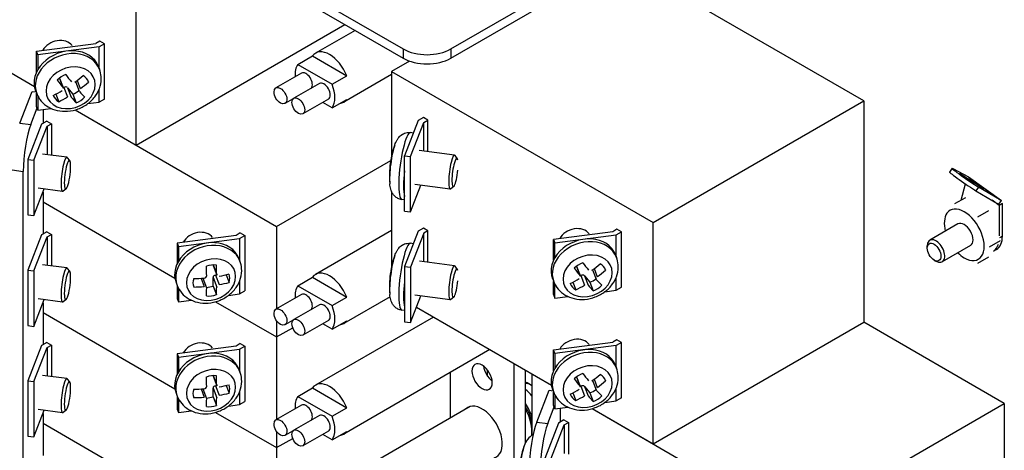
# Model space of a CAD drawing. Header units: inches. Extents: x 0 to 40.7, y 0 to 26.
# Tile 27 of 39: x 36.7 to 39.1, y 8.1 to 9.1. Entities that reach past the tile are written whole.
import ezdxf

# ---------------------------------------------------------------- set-up
doc = ezdxf.new("R2010")
doc.units = ezdxf.units.IN
doc.header["$LTSCALE"] = 0.5
doc.header["$MEASUREMENT"] = 0
doc.layers.add('AM_VIS', color=7, linetype='Continuous', lineweight=30)

msp = doc.modelspace()

# ---------------------------------------------------------------- linework, layer by layer
at = {"layer": 'AM_VIS', "color": 142}
for p, q in [((32.6449, 11.96), (37.672, 9.0576)), ((32.6449, 11.9377), (37.672, 9.0353)), ((37.788, 9.0576), (38.6194, 9.5377)), ((37.788, 9.0353), (38.6194, 9.5153)), ((37.672, 9.0576), (37.672, 9.0353)), ((37.788, 9.0576), (37.788, 9.0353))]:
    msp.add_line(p, q, dxfattribs=at)
at = {"layer": 'AM_VIS', "color": 231}
for p, q in [((37.0253, 8.8247), (37.0253, 9.3605)), ((38.7887, 8.9318), (38.1987, 9.2724)), ((36.4519, 9.1557), (36.7787, 8.9671)), ((37.0253, 8.8247), (37.5311, 9.1167)), ((36.7839, 9.0523), (36.9274, 9.0709)), ((36.9371, 9.0765), (36.9274, 9.0709)), ((36.948, 9.0703), (36.9351, 9.0628)), ((36.948, 9.0703), (36.9371, 9.0765)), ((36.948, 8.9363), (36.948, 9.0703)), ((36.7872, 9.0437), (36.7839, 9.0523)), ((36.7839, 9.0013), (36.7839, 9.0523)), ((36.9351, 9.0628), (36.7872, 9.0437)), ((36.7872, 9.0437), (36.7872, 9.0078)), ((36.9351, 9.0118), (36.9351, 9.0628)), ((37.6874, 9.0283), (37.644, 9.0033)), ((37.644, 9.0033), (37.644, 8.7981)), ((37.644, 9.0033), (38.2782, 8.6371)), ((36.7839, 8.9184), (36.7839, 8.9504)), ((36.9351, 8.9289), (36.9351, 8.959)), ((36.7872, 8.943), (36.7872, 8.9097)), ((36.9083, 8.9254), (36.9351, 8.9289)), ((36.948, 8.9363), (36.9351, 8.9289)), ((38.2782, 8.6371), (38.7887, 8.9318)), ((38.7887, 8.9318), (38.7887, 8.396)), ((36.7872, 8.9097), (36.7839, 8.9184)), ((36.7872, 8.9097), (36.8186, 8.9138)), ((36.8773, 8.9101), (37.0253, 8.8247)), ((37.7085, 8.8842), (37.6754, 8.7988)), ((37.69, 8.7969), (37.7221, 8.8796)), ((37.7214, 8.8917), (37.7085, 8.8842)), ((37.7322, 8.8854), (37.7214, 8.8917)), ((37.7221, 8.8796), (37.7322, 8.8854)), ((37.7221, 8.8104), (37.7221, 8.8796)), ((37.7322, 8.8091), (37.7322, 8.8854)), ((37.6754, 8.7988), (37.69, 8.7969)), ((37.6754, 8.6649), (37.6754, 8.7988)), ((37.69, 8.663), (37.69, 8.7969)), ((37.644, 8.7125), (37.644, 8.5302)), ((37.69, 8.663), (37.7151, 8.7275)), ((37.6754, 8.6649), (37.69, 8.663)), ((37.7085, 8.6163), (37.6754, 8.5309)), ((37.7214, 8.6237), (37.7085, 8.6163)), ((37.7322, 8.6175), (37.7214, 8.6237)), ((37.7322, 8.6175), (37.7224, 8.6119)), ((37.7322, 8.5412), (37.7322, 8.6175)), ((38.1799, 8.6152), (38.0368, 8.5967)), ((38.19, 8.6211), (38.1799, 8.6152)), ((38.188, 8.6074), (38.2009, 8.6148)), ((38.2009, 8.6148), (38.19, 8.6211)), ((38.2009, 8.4809), (38.2009, 8.6148)), ((38.2782, 8.1013), (38.2782, 8.6371)), ((37.7224, 8.6119), (37.6903, 8.529)), ((37.7224, 8.5425), (37.7224, 8.6119)), ((38.0368, 8.5967), (38.0401, 8.5883)), ((38.0368, 8.546), (38.0368, 8.5967)), ((38.0401, 8.5883), (38.188, 8.6074)), ((38.188, 8.5564), (38.188, 8.6074)), ((38.0401, 8.5523), (38.0401, 8.5883)), ((37.6754, 8.5309), (37.6754, 8.397)), ((37.6754, 8.5309), (37.6903, 8.529)), ((37.6903, 8.529), (37.6903, 8.395)), ((38.0368, 8.4628), (38.0368, 8.4948)), ((38.188, 8.4734), (38.188, 8.5036)), ((38.0401, 8.4543), (38.0401, 8.4875)), ((38.1612, 8.4699), (38.188, 8.4734)), ((38.188, 8.4734), (38.2009, 8.4809)), ((37.6903, 8.395), (37.7153, 8.4596)), ((38.0368, 8.4628), (38.0401, 8.4543)), ((38.0401, 8.4543), (38.0715, 8.4584)), ((37.7048, 8.4324), (38.0316, 8.2437)), ((37.6754, 8.397), (37.6903, 8.395)), ((38.2782, 8.1013), (38.7887, 8.396)), ((38.19, 8.3532), (38.1803, 8.3475)), ((38.2009, 8.3469), (38.19, 8.3532)), ((38.0368, 8.329), (38.1803, 8.3475)), ((38.0401, 8.3203), (38.0368, 8.329)), ((38.0368, 8.278), (38.0368, 8.329)), ((38.188, 8.3395), (38.0401, 8.3203)), ((38.2009, 8.3469), (38.188, 8.3395)), ((38.188, 8.2885), (38.188, 8.3395)), ((38.2009, 8.2129), (38.2009, 8.3469)), ((38.0401, 8.3203), (38.0401, 8.2844)), ((38.188, 8.2055), (38.188, 8.2357)), ((38.0368, 8.195), (38.0368, 8.2271)), ((38.0401, 8.2196), (38.0401, 8.1864)), ((38.2009, 8.2129), (38.188, 8.2055)), ((38.0401, 8.1864), (38.0368, 8.195)), ((38.0401, 8.1864), (38.0715, 8.1904)), ((38.1302, 8.1868), (38.2782, 8.1013)), ((38.1612, 8.202), (38.188, 8.2055))]:
    msp.add_line(p, q, dxfattribs=at)
at = {"layer": 'AM_VIS', "color": 30}
for p, q in [((37.5555, 9.1026), (37.4598, 9.0473)), ((37.4169, 9.0201), (37.4525, 9.0407)), ((37.4169, 9.0201), (37.4999, 8.9722)), ((37.4525, 9.0407), (37.5355, 8.9927)), ((37.4258, 8.999), (37.3639, 8.9633)), ((37.644, 8.9958), (37.5282, 8.9289)), ((37.4691, 8.974), (37.4073, 8.9383)), ((37.4999, 8.9722), (37.5355, 8.9927)), ((37.4053, 8.9366), (37.3858, 8.9254)), ((37.491, 8.9361), (37.4291, 8.9004)), ((37.4999, 8.915), (37.4772, 8.9281)), ((37.4999, 8.915), (37.5355, 8.9356)), ((37.644, 8.6178), (37.4598, 8.5115)), ((37.4169, 8.4843), (37.4525, 8.5048)), ((37.4525, 8.5048), (37.5355, 8.4569)), ((37.4169, 8.4843), (37.4999, 8.4363)), ((37.4258, 8.4632), (37.3639, 8.4275)), ((37.4999, 8.4363), (37.5355, 8.4569)), ((37.6404, 8.4579), (37.5282, 8.3931)), ((37.4691, 8.4382), (37.4073, 8.4025)), ((37.4053, 8.4008), (37.3858, 8.3896)), ((37.491, 8.4003), (37.4291, 8.3646)), ((37.7458, 8.4087), (37.4598, 8.2436)), ((37.4999, 8.3792), (37.5355, 8.3997)), ((37.4999, 8.3792), (37.4772, 8.3923)), ((37.8825, 8.3298), (37.5282, 8.1252)), ((37.4169, 8.2164), (37.4525, 8.2369)), ((37.4525, 8.2369), (37.5355, 8.189)), ((37.4169, 8.2164), (37.4999, 8.1684)), ((37.4258, 8.1953), (37.3639, 8.1596)), ((37.8344, 8.1919), (37.4598, 7.9757)), ((37.4999, 8.1684), (37.5355, 8.189)), ((37.4691, 8.1703), (37.4073, 8.1345)), ((37.4053, 8.1329), (37.3858, 8.1217)), ((37.491, 8.1324), (37.4291, 8.0967)), ((37.4999, 8.1113), (37.4772, 8.1244)), ((37.4999, 8.1113), (37.5355, 8.1318))]:
    msp.add_line(p, q, dxfattribs=at)
at = {"layer": 'AM_VIS', "color": 53}
for p, q in [((36.9337, 9.0153), (36.9364, 9.0085)), ((36.8391, 8.9869), (36.8479, 8.9642)), ((36.8396, 8.9861), (36.8486, 8.963)), ((36.8784, 8.9785), (36.8873, 8.9556)), ((36.8822, 8.9814), (36.8898, 8.9618)), ((36.9096, 8.9783), (36.9099, 8.9776)), ((36.7816, 8.9563), (36.7842, 8.9495)), ((36.8302, 8.9482), (36.8374, 8.9298)), ((36.8484, 8.9633), (36.8501, 8.9644)), ((36.8501, 8.9644), (36.859, 8.9414)), ((36.8585, 8.9639), (36.8674, 8.941)), ((36.8585, 8.9639), (36.8717, 8.9482)), ((36.8717, 8.9482), (36.8798, 8.9273)), ((37.6968, 8.8541), (37.6898, 8.855)), ((37.7968, 8.8008), (37.7111, 8.8119)), ((36.8575, 8.7953), (36.7985, 8.8029)), ((36.8641, 8.7872), (36.8587, 8.7944)), ((37.8034, 8.7927), (37.798, 8.7999)), ((36.8468, 8.7129), (36.7879, 8.7205)), ((36.8553, 8.719), (36.8483, 8.7134)), ((37.7861, 8.7183), (37.7005, 8.7294)), ((37.7946, 8.7244), (37.7876, 8.7188)), ((37.6754, 8.6923), (37.6689, 8.6931)), ((37.6968, 8.5862), (37.6898, 8.5871)), ((37.274, 8.551), (37.2767, 8.5441)), ((37.7968, 8.5329), (37.7114, 8.5439)), ((38.1866, 8.5599), (38.1893, 8.5531)), ((36.8575, 8.5274), (36.7985, 8.535)), ((36.8641, 8.5193), (36.8587, 8.5265)), ((37.2115, 8.5348), (37.2204, 8.5118)), ((37.2117, 8.5334), (37.2207, 8.5103)), ((37.8034, 8.5248), (37.798, 8.532)), ((38.092, 8.5314), (38.1008, 8.5088)), ((38.0925, 8.5306), (38.1015, 8.5076)), ((38.1313, 8.523), (38.1402, 8.5001)), ((38.1351, 8.5259), (38.1427, 8.5063)), ((38.1625, 8.5229), (38.1628, 8.5222)), ((37.1823, 8.5023), (37.19, 8.4824)), ((37.1869, 8.5026), (37.1958, 8.4795)), ((37.2115, 8.4836), (37.2115, 8.5043)), ((37.2115, 8.5043), (37.2204, 8.4813)), ((37.2175, 8.5102), (37.2206, 8.5105)), ((37.2175, 8.5102), (37.2265, 8.4872)), ((37.2431, 8.511), (37.2503, 8.4924)), ((38.0345, 8.5009), (38.0371, 8.4941)), ((38.1013, 8.5079), (38.103, 8.509)), ((38.103, 8.509), (38.1119, 8.486)), ((38.1114, 8.5085), (38.1203, 8.4855)), ((38.1114, 8.5085), (38.1246, 8.4928)), ((37.1219, 8.4919), (37.1245, 8.4851)), ((37.2115, 8.4836), (37.2196, 8.4627)), ((38.0831, 8.4928), (38.0903, 8.4743)), ((38.1246, 8.4928), (38.1327, 8.4718)), ((36.8468, 8.4449), (36.7879, 8.4526)), ((36.8553, 8.4511), (36.8483, 8.4455)), ((37.7861, 8.4504), (37.7007, 8.4615)), ((37.7946, 8.4565), (37.7876, 8.4509)), ((37.6754, 8.4244), (37.6689, 8.4252)), ((37.274, 8.283), (37.2767, 8.2762)), ((38.1866, 8.292), (38.1893, 8.2851)), ((36.8575, 8.2595), (36.7985, 8.2671)), ((36.8641, 8.2514), (36.8587, 8.2586)), ((37.2115, 8.2668), (37.2204, 8.2439)), ((37.2117, 8.2654), (37.2207, 8.2424)), ((38.092, 8.2635), (38.1008, 8.2409)), ((38.0925, 8.2627), (38.1015, 8.2397)), ((38.1351, 8.258), (38.1427, 8.2384)), ((37.1823, 8.2344), (37.19, 8.2145)), ((37.1869, 8.2347), (37.1958, 8.2116)), ((37.2115, 8.2157), (37.2115, 8.2364)), ((37.2115, 8.2364), (37.2204, 8.2134)), ((37.2175, 8.2422), (37.2206, 8.2426)), ((37.2175, 8.2422), (37.2265, 8.2193)), ((37.2431, 8.2431), (37.2503, 8.2245)), ((38.0345, 8.233), (38.0371, 8.2261)), ((38.1013, 8.24), (38.103, 8.2411)), ((38.103, 8.2411), (38.1119, 8.2181)), ((38.1114, 8.2406), (38.1203, 8.2176)), ((38.1114, 8.2406), (38.1246, 8.2249)), ((38.1313, 8.2551), (38.1402, 8.2322)), ((38.1625, 8.255), (38.1628, 8.2542)), ((37.1219, 8.224), (37.1245, 8.2172)), ((37.2115, 8.2157), (37.2196, 8.1948)), ((38.0831, 8.2249), (38.0903, 8.2064)), ((38.1246, 8.2249), (38.1327, 8.2039)), ((36.8468, 8.177), (36.7879, 8.1847)), ((36.8553, 8.1831), (36.8483, 8.1775))]:
    msp.add_line(p, q, dxfattribs=at)
at = {"layer": 'AM_VIS', "color": 171}
for p, q in [((36.7314, 8.9944), (36.7787, 8.9671)), ((36.8773, 8.9101), (37.3656, 8.6282)), ((36.8088, 8.8827), (36.7959, 8.8753)), ((36.8088, 8.8827), (36.8196, 8.8765)), ((36.8095, 8.8706), (36.8196, 8.8765)), ((36.8196, 8.8765), (36.8196, 8.8002)), ((36.7959, 8.8753), (36.7628, 8.7899)), ((36.7774, 8.788), (36.8095, 8.8706)), ((36.8095, 8.8706), (36.8095, 8.8015)), ((36.7628, 8.7899), (36.7774, 8.788)), ((36.7628, 8.7899), (36.7628, 8.6559)), ((36.7774, 8.788), (36.7774, 8.6541)), ((37.3656, 8.6282), (37.6421, 8.7878)), ((36.7774, 8.6541), (36.8025, 8.7186)), ((36.7994, 8.6872), (37.119, 8.5027)), ((36.7994, 8.6872), (37.119, 8.5027)), ((36.7628, 8.6559), (36.7774, 8.6541)), ((36.8088, 8.6148), (36.7959, 8.6074)), ((36.8088, 8.6148), (36.8196, 8.6086)), ((37.3656, 8.6282), (37.3656, 8.4284)), ((36.7959, 8.6074), (36.7628, 8.522)), ((36.7774, 8.5201), (36.8095, 8.6027)), ((36.8095, 8.6027), (36.8196, 8.6086)), ((36.8095, 8.6027), (36.8095, 8.5336)), ((36.8196, 8.6086), (36.8196, 8.5323)), ((37.2673, 8.6063), (37.1242, 8.5878)), ((37.1275, 8.5793), (37.2754, 8.5984)), ((37.2774, 8.6121), (37.2673, 8.6063)), ((37.2754, 8.5984), (37.2883, 8.6059)), ((37.2754, 8.5984), (37.2754, 8.5474)), ((37.2774, 8.6121), (37.2883, 8.6059)), ((37.2883, 8.6059), (37.2883, 8.4719)), ((37.1242, 8.5878), (37.1275, 8.5793)), ((37.1242, 8.5878), (37.1242, 8.5371)), ((37.1275, 8.5793), (37.1275, 8.5434)), ((36.7628, 8.522), (36.7774, 8.5201)), ((36.7628, 8.522), (36.7628, 8.388)), ((36.7774, 8.5201), (36.7774, 8.3861)), ((37.2754, 8.4946), (37.2754, 8.4645)), ((37.1242, 8.4859), (37.1242, 8.4538)), ((37.1275, 8.4786), (37.1275, 8.4454)), ((37.2754, 8.4645), (37.2883, 8.4719)), ((36.7774, 8.3861), (36.8025, 8.4507)), ((37.1242, 8.4538), (37.1275, 8.4454)), ((37.1275, 8.4454), (37.1589, 8.4494)), ((37.2486, 8.461), (37.2754, 8.4645)), ((37.2176, 8.4458), (37.3656, 8.3603)), ((37.2176, 8.4458), (37.3656, 8.3603)), ((36.7994, 8.4193), (37.119, 8.2348)), ((37.3656, 8.3996), (37.3656, 8.3603)), ((36.7628, 8.388), (36.7774, 8.3861)), ((37.3656, 8.3603), (37.4046, 8.3828)), ((37.3656, 8.3603), (37.4046, 8.3828)), ((39.129, 8.1995), (38.7887, 8.396)), ((37.3656, 8.3603), (37.3656, 8.1605)), ((37.2673, 8.3384), (37.1242, 8.3199)), ((37.1275, 8.3114), (37.2754, 8.3305)), ((37.2774, 8.3442), (37.2673, 8.3384)), ((37.2754, 8.3305), (37.2883, 8.338)), ((37.2754, 8.3305), (37.2754, 8.2795)), ((37.2774, 8.3442), (37.2883, 8.338)), ((37.2883, 8.338), (37.2883, 8.204)), ((37.1242, 8.3199), (37.1275, 8.3114)), ((37.1242, 8.3199), (37.1242, 8.2692)), ((37.1275, 8.3114), (37.1275, 8.2755)), ((37.9843, 8.271), (37.9843, 8.1223)), ((37.9843, 8.271), (38.0316, 8.2437)), ((37.1242, 8.218), (37.1242, 8.1859)), ((37.1275, 8.2107), (37.1275, 8.1775)), ((37.2754, 8.2267), (37.2754, 8.1966)), ((37.1242, 8.1859), (37.1275, 8.1775)), ((37.2486, 8.1931), (37.2754, 8.1966)), ((37.2754, 8.1966), (37.2883, 8.204)), ((38.1302, 8.1868), (38.6185, 7.9048)), ((38.6185, 7.9048), (39.129, 8.1995)), ((39.129, 8.1995), (39.129, 7.9316)), ((37.1275, 8.1775), (37.1589, 8.1815)), ((37.2176, 8.1778), (37.3656, 8.0924)), ((38.0488, 8.1519), (38.0157, 8.0665)), ((38.0303, 8.0646), (38.0624, 8.1473)), ((38.0617, 8.1594), (38.0488, 8.1519)), ((38.0617, 8.1594), (38.0725, 8.1531)), ((38.0624, 8.1473), (38.0725, 8.1531)), ((38.0624, 8.1473), (38.0624, 8.0781)), ((38.0725, 8.1531), (38.0725, 8.0768)), ((37.3656, 8.1317), (37.3656, 8.0924)), ((37.3656, 8.0924), (37.4046, 8.1149))]:
    msp.add_line(p, q, dxfattribs=at)
at = {"layer": 'AM_VIS', "color": 31}
for p, q in [((36.7429, 8.8779), (36.7728, 8.9549)), ((36.7728, 8.9549), (36.7826, 8.9536)), ((36.7696, 8.8744), (36.7852, 8.9148)), ((36.7994, 8.9113), (36.7994, 8.8773)), ((36.7429, 8.8779), (36.7696, 8.8744)), ((36.725, 8.7647), (36.7516, 8.7613)), ((36.7516, 6.2161), (36.7516, 8.7613)), ((36.7994, 8.7108), (36.7994, 8.6094)), ((36.7994, 8.4429), (36.7994, 8.3415)), ((37.9958, 8.1545), (38.0257, 8.2316)), ((38.0257, 8.2316), (38.0355, 8.2303)), ((38.0225, 8.1511), (38.0381, 8.1915)), ((38.0523, 8.188), (38.0523, 8.154)), ((36.7994, 8.175), (36.7994, 8.0736)), ((37.9958, 8.1545), (38.0225, 8.1511))]:
    msp.add_line(p, q, dxfattribs=at)
at = {"layer": 'AM_VIS', "color": 52}
for p, q in [((39.0023, 8.7688), (38.9961, 8.7597)), ((39.0056, 8.7675), (39.0419, 8.7484)), ((39.0419, 8.7484), (39.1213, 8.6909)), ((39.0423, 8.7481), (39.1218, 8.6906)), ((39.0247, 8.6918), (39.0347, 8.7309)), ((39.0665, 8.7234), (39.0603, 8.7144)), ((39.0603, 8.7144), (39.1152, 8.6819)), ((39.1213, 8.6909), (39.0665, 8.7234)), ((39.1166, 8.6788), (39.0994, 8.6912)), ((39.1213, 8.6909), (39.1152, 8.6819)), ((39.1243, 8.6833), (39.1166, 8.6788)), ((39.1166, 8.6788), (39.1166, 8.6052)), ((39.1243, 8.6047), (39.1243, 8.6833)), ((39.1243, 8.6047), (39.1174, 8.6007)), ((39.1098, 8.5721), (39.1028, 8.568))]:
    msp.add_line(p, q, dxfattribs=at)
at = {"layer": 'AM_VIS', "color": 33}
for p, q in [((39.0349, 8.6976), (39.0082, 8.6823)), ((39.0907, 8.6654), (39.064, 8.65)), ((39.1186, 8.5935), (39.0919, 8.5781)), ((39.0907, 8.5538), (39.064, 8.5384))]:
    msp.add_line(p, q, dxfattribs=at)
at = {"layer": 'AM_VIS', "color": 72}
for p, q in [((39.0167, 8.634), (38.9484, 8.5945)), ((38.9421, 8.5753), (38.9421, 8.5807)), ((39.0469, 8.5817), (38.9785, 8.5422)), ((38.9588, 8.5464), (38.9634, 8.5437))]:
    msp.add_line(p, q, dxfattribs=at)
at = {"layer": 'AM_VIS', "color": 181}
for p, q in [((36.7994, 8.4193), (37.119, 8.2348)), ((36.7959, 8.3395), (36.7628, 8.2541)), ((36.7774, 8.2522), (36.8095, 8.3348)), ((36.8088, 8.3469), (36.7959, 8.3395)), ((36.8088, 8.3469), (36.8196, 8.3406)), ((36.8095, 8.3348), (36.8196, 8.3406)), ((36.8095, 8.3348), (36.8095, 8.2657)), ((36.8196, 8.3406), (36.8196, 8.2644)), ((37.876, 8.2809), (37.876, 8.2664)), ((36.7628, 8.2541), (36.7774, 8.2522)), ((36.7628, 8.2541), (36.7628, 8.1201)), ((36.7774, 8.2522), (36.7774, 8.1182)), ((36.7774, 8.1182), (36.8025, 8.1828)), ((37.2176, 8.1778), (37.3656, 8.0924)), ((36.7994, 8.1513), (37.119, 7.9669)), ((36.7994, 8.1513), (37.119, 7.9669)), ((36.7628, 8.1201), (36.7774, 8.1182)), ((37.3656, 8.0924), (37.4046, 8.1149)), ((37.3656, 8.0924), (37.3656, 7.8926))]:
    msp.add_line(p, q, dxfattribs=at)
at = {"layer": 'AM_VIS', "color": 161}
for p, q in [((37.9408, 7.8471), (37.9408, 8.2961)), ((37.9687, 8.1042), (37.9687, 8.28)), ((37.7862, 8.2741), (37.7862, 8.1641))]:
    msp.add_line(p, q, dxfattribs=at)
at = {"layer": 'AM_VIS', "color": 53}
for centre, radius, start, end in [((37.8576, 8.751), 0.2188, 160.0181, 166.2819), ((37.8576, 8.751), 0.2188, 172.0818, 185.2489), ((37.8576, 8.4831), 0.2188, 160.0181, 166.2819), ((37.1898, 8.5091), 0.00626, 271.5145, 356.5039), ((37.8576, 8.4831), 0.2188, 172.0818, 185.2489), ((37.1898, 8.2412), 0.00626, 271.5145, 356.5039), ((38.0089, 8.0844), 0.045, 118.9452, 163.7933), ((38.1712, 8.0222), 0.2188, 160.0181, 175.9969)]:
    msp.add_arc(centre, radius, start, end, dxfattribs=at)
at = {"layer": 'AM_VIS', "color": 30}
for centre, radius, start, end in [((37.9625, 8.187), 0.0615, 75.753, 84.2492), ((37.8541, 8.1243), 0.1369, 17.9419, 33.1717)]:
    msp.add_arc(centre, radius, start, end, dxfattribs=at)
at = {"layer": 'AM_VIS', "color": 53}
for centre, major_axis, ratio, start_param, end_param in [((36.8352, 9.0438), (-0.0388, -0.015), 0.796765, 3.37706, 5.51875), ((36.8576, 8.9858), (0.0761, 0.0295), 0.796765, 0, 3.141593), ((36.8603, 8.979), (0.0761, 0.0295), 0.796765, 0, 3.141593), ((36.8663, 8.9636), (0.057, 0.0221), 0.796765, 5.983471, 12.266656), ((36.8671, 8.9614), (-0.0426, -0.0165), 0.796765, 4.701556, 5.25401), ((36.8306, 9.0887), (-0.1203, 0.1823), 0.158499, 1.999804, 2.116852), ((36.8101, 9.0752), (-0.1203, 0.1823), 0.158499, 1.999804, 2.116852), ((36.8338, 8.9838), (-0.00581, -0.00225), 0.796765, 3.141593, 3.335748), ((36.8138, 9.0897), (0.1672, 0.1405), 0.583132, 4.601769, 4.718816), ((36.8269, 9.0742), (0.1672, 0.1405), 0.583132, 4.601769, 4.718816), ((36.8671, 8.9614), (-0.0426, -0.0165), 0.796765, 3.13076, 3.683213), ((36.8138, 9.0897), (0.1672, 0.1405), 0.583132, 4.313233, 4.43028), ((36.8534, 8.9606), (-0.00581, -0.00225), 0.796765, 3.406987, 4.977783), ((36.859, 8.9824), (0.0426, 0.0165), 0.796765, 4.701556, 5.086779), ((36.8306, 9.0887), (-0.1203, 0.1823), 0.158499, 2.28834, 2.405388), ((36.8671, 8.9614), (-0.0426, -0.0165), 0.796765, 6.272353, 6.824806), ((36.8269, 9.0742), (0.1672, 0.1405), 0.583132, 4.313233, 4.43028), ((36.8101, 9.0752), (-0.1203, 0.1823), 0.158499, 2.28834, 2.405388), ((36.8671, 8.9614), (-0.0426, -0.0165), 0.796765, 1.559964, 2.112417), ((37.6793, 8.7741), (0.0105, 0.0809), 0.178415, 0, 3.141593), ((37.6527, 8.7775), (0.0078, 0.0606), 0.178415, 0.673016, 2.468576), ((36.8522, 8.7541), (0.0053, 0.0412), 0.178415, 6.100853, 9.607111), ((36.8586, 8.7532), (0.0045, 0.0347), 0.178415, 2.197854, 8.481039), ((37.8553, 8.7396), (0.2141, -0.0433), 0.363717, 3.131525, 3.163887), ((37.6489, 8.778), (0.0059, 0.0453), 0.178415, 1.012991, 1.468393), ((37.7915, 8.7596), (0.0053, 0.0412), 0.178415, 6.100853, 9.607111), ((37.7979, 8.7587), (0.0045, 0.0347), 0.178415, 5.784547, 11.177531), ((37.6911, 8.7725), (0.0105, 0.0809), 0.178415, 1.712947, 2.682761), ((37.1755, 8.5794), (-0.0388, -0.015), 0.796765, 3.37706, 5.524076), ((38.0881, 8.5883), (-0.0388, -0.015), 0.796765, 3.37706, 5.524076), ((37.1979, 8.5214), (0.0761, 0.0295), 0.796765, 0, 3.141593), ((37.2006, 8.5146), (0.0761, 0.0295), 0.796765, 0, 3.141593), ((38.1105, 8.5304), (0.0761, 0.0295), 0.796765, 0, 3.141593), ((38.1132, 8.5236), (0.0761, 0.0295), 0.796765, 0, 3.141593), ((37.6793, 8.5061), (0.0105, 0.0809), 0.178415, 0, 3.141593), ((37.2066, 8.4992), (0.057, 0.0221), 0.796765, 5.983471, 12.266656), ((37.6527, 8.5096), (0.0078, 0.0606), 0.178415, 0.673016, 2.468576), ((38.1192, 8.5082), (0.057, 0.0221), 0.796765, 5.983471, 12.266656), ((36.8522, 8.4862), (0.0053, 0.0412), 0.178415, 6.100853, 9.607111), ((36.8586, 8.4853), (0.0045, 0.0347), 0.178415, 2.197854, 8.481039), ((37.2074, 8.4971), (-0.0426, -0.0165), 0.796765, 4.136448, 4.688901), ((37.1485, 8.616), (-0.028, 0.2166), 0.178415, 4.171076, 4.288123), ((37.2175, 8.5356), (-0.00581, -0.00225), 0.796765, 5.996037, 6.283185), ((37.1728, 8.6192), (-0.028, 0.2166), 0.178415, 4.171076, 4.288123), ((37.6489, 8.5101), (0.0059, 0.0453), 0.178415, 1.012991, 1.468393), ((37.7915, 8.4916), (0.0053, 0.0412), 0.178415, 6.100853, 9.607111), ((37.7979, 8.4908), (0.0045, 0.0347), 0.178415, 5.784547, 11.177531), ((38.12, 8.506), (-0.0426, -0.0165), 0.796765, 4.701556, 5.25401), ((38.063, 8.6197), (-0.1203, 0.1823), 0.158499, 1.999804, 2.116852), ((38.0867, 8.5284), (-0.00581, -0.00225), 0.796765, 3.141593, 3.335748), ((38.0835, 8.6333), (-0.1203, 0.1823), 0.158499, 1.999804, 2.116852), ((38.0667, 8.6343), (0.1672, 0.1405), 0.583132, 4.601769, 4.718816), ((38.0798, 8.6188), (0.1672, 0.1405), 0.583132, 4.601769, 4.718816), ((38.12, 8.506), (-0.0426, -0.0165), 0.796765, 3.13076, 3.683213), ((37.2074, 8.4971), (-0.0426, -0.0165), 0.796765, 5.707244, 6.259698), ((37.1607, 8.6278), (-0.2184, 0), 0.57735, 1.588295, 1.705342), ((37.2175, 8.5051), (-0.00581, -0.00225), 0.796765, 4.412675, 5.983471), ((37.1607, 8.6278), (-0.2184, 0), 0.57735, 1.87683, 1.993878), ((37.2074, 8.4971), (-0.0426, -0.0165), 0.796765, 2.565652, 3.118105), ((37.8553, 8.4717), (0.2141, -0.0433), 0.363717, 3.131525, 3.163887), ((37.6911, 8.5046), (0.0105, 0.0809), 0.178415, 1.712947, 2.682761), ((38.0667, 8.6343), (0.1672, 0.1405), 0.583132, 4.313233, 4.43028), ((38.1063, 8.5051), (-0.00581, -0.00225), 0.796765, 3.406987, 4.977783), ((38.1119, 8.5269), (0.0426, 0.0165), 0.796765, 4.701556, 5.086779), ((38.0835, 8.6333), (-0.1203, 0.1823), 0.158499, 2.28834, 2.405388), ((37.1607, 8.6074), (-0.2184, 0), 0.57735, 1.588295, 1.705342), ((37.1485, 8.616), (-0.028, 0.2166), 0.178415, 3.88254, 3.999587), ((37.1993, 8.518), (0.0426, 0.0165), 0.796765, 4.327697, 4.688901), ((37.1728, 8.6192), (-0.028, 0.2166), 0.178415, 3.88254, 3.999587), ((37.1607, 8.6074), (-0.2184, 0), 0.57735, 1.87683, 1.993878), ((38.12, 8.506), (-0.0426, -0.0165), 0.796765, 6.272353, 6.824806), ((38.0798, 8.6188), (0.1672, 0.1405), 0.583132, 4.313233, 4.43028), ((38.063, 8.6197), (-0.1203, 0.1823), 0.158499, 2.28834, 2.405388), ((38.12, 8.506), (-0.0426, -0.0165), 0.796765, 1.559964, 2.112417), ((37.2074, 8.4971), (-0.0426, -0.0165), 0.796765, 0.994855, 1.547309), ((38.0881, 8.3204), (-0.0388, -0.015), 0.796765, 3.37706, 5.51875), ((37.1979, 8.2535), (0.0761, 0.0295), 0.796765, 0, 3.141593), ((37.1755, 8.3115), (-0.0388, -0.015), 0.796765, 3.37706, 5.524076), ((38.1105, 8.2625), (0.0761, 0.0295), 0.796765, 0, 3.141593), ((38.1132, 8.2556), (0.0761, 0.0295), 0.796765, 0, 3.141593), ((37.2006, 8.2467), (0.0761, 0.0295), 0.796765, 0, 3.141593), ((37.2066, 8.2313), (0.057, 0.0221), 0.796765, 5.983471, 12.266656), ((38.1192, 8.2403), (0.057, 0.0221), 0.796765, 5.983471, 12.266656), ((36.8522, 8.2183), (0.0053, 0.0412), 0.178415, 6.100853, 9.607111), ((36.8586, 8.2174), (0.0045, 0.0347), 0.178415, 2.197854, 8.481039), ((37.2074, 8.2291), (-0.0426, -0.0165), 0.796765, 4.136448, 4.688901), ((37.1485, 8.3481), (-0.028, 0.2166), 0.178415, 4.171076, 4.288123), ((37.2175, 8.2677), (-0.00581, -0.00225), 0.796765, 5.996037, 6.283185), ((37.1728, 8.3512), (-0.028, 0.2166), 0.178415, 4.171076, 4.288123), ((38.12, 8.2381), (-0.0426, -0.0165), 0.796765, 4.701556, 5.25401), ((38.063, 8.3518), (-0.1203, 0.1823), 0.158499, 1.999804, 2.116852), ((38.0867, 8.2605), (-0.00581, -0.00225), 0.796765, 3.141593, 3.335748), ((38.0835, 8.3654), (-0.1203, 0.1823), 0.158499, 1.999804, 2.116852), ((38.0667, 8.3664), (0.1672, 0.1405), 0.583132, 4.601769, 4.718816), ((38.12, 8.2381), (-0.0426, -0.0165), 0.796765, 3.13076, 3.683213), ((37.2074, 8.2291), (-0.0426, -0.0165), 0.796765, 5.707244, 6.259698), ((37.1607, 8.3598), (-0.2184, 0), 0.57735, 1.588295, 1.705342), ((37.2175, 8.2372), (-0.00581, -0.00225), 0.796765, 4.412675, 5.983471), ((37.1607, 8.3598), (-0.2184, 0), 0.57735, 1.87683, 1.993878), ((37.2074, 8.2291), (-0.0426, -0.0165), 0.796765, 2.565652, 3.118105), ((38.0667, 8.3664), (0.1672, 0.1405), 0.583132, 4.313233, 4.43028), ((38.1063, 8.2372), (-0.00581, -0.00225), 0.796765, 3.406987, 4.977783), ((38.1119, 8.259), (0.0426, 0.0165), 0.796765, 4.701556, 5.086779), ((38.0798, 8.3508), (0.1672, 0.1405), 0.583132, 4.601769, 4.718816), ((37.1607, 8.3395), (-0.2184, 0), 0.57735, 1.588295, 1.705342), ((37.1485, 8.3481), (-0.028, 0.2166), 0.178415, 3.88254, 3.999587), ((37.1993, 8.2501), (0.0426, 0.0165), 0.796765, 4.327697, 4.688901), ((37.1728, 8.3512), (-0.028, 0.2166), 0.178415, 3.88254, 3.999587), ((37.1607, 8.3395), (-0.2184, 0), 0.57735, 1.87683, 1.993878), ((38.12, 8.2381), (-0.0426, -0.0165), 0.796765, 6.272353, 6.824806), ((38.0798, 8.3508), (0.1672, 0.1405), 0.583132, 4.313233, 4.43028), ((38.063, 8.3518), (-0.1203, 0.1823), 0.158499, 2.28834, 2.405388), ((38.12, 8.2381), (-0.0426, -0.0165), 0.796765, 1.559964, 2.112417), ((38.0835, 8.3654), (-0.1203, 0.1823), 0.158499, 2.28834, 2.405388), ((37.2074, 8.2291), (-0.0426, -0.0165), 0.796765, 0.994855, 1.547309), ((37.9663, 8.0487), (0.0078, 0.0606), 0.178415, 0.673016, 2.468576)]:
    msp.add_ellipse(centre, major_axis=major_axis, ratio=ratio, start_param=start_param, end_param=end_param, dxfattribs=at)
at = {"layer": 'AM_VIS', "color": 30}
for centre, major_axis, start_param, end_param in [((37.494, 8.9881), (-0.0342, 0.0592), 4.464502, 6.531072), ((37.4584, 8.9676), (-0.0342, 0.0592), 0.247887, 0.880476), ((37.4368, 8.9801), (-0.0109, 0.0189), 3.342434, 6.283185), ((37.4801, 8.9551), (-0.0109, 0.0189), 3.141593, 6.283185), ((37.4584, 8.9676), (-0.0342, 0.0592), 3.389479, 4.464502), ((37.3749, 8.9443), (-0.0109, 0.0189), 0.785398, 7.068583), ((37.4182, 8.9193), (-0.0109, 0.0189), 0.785398, 7.068583), ((37.494, 8.9881), (-0.0342, 0.0592), 2.893706, 3.389479), ((37.494, 8.4523), (-0.0342, 0.0592), 4.464502, 6.531072), ((37.4584, 8.4317), (-0.0342, 0.0592), 0.247887, 0.880476), ((37.4368, 8.4442), (-0.0109, 0.0189), 3.342434, 6.283185), ((37.3749, 8.4085), (-0.0109, 0.0189), 0.785398, 7.068583), ((37.4801, 8.4192), (-0.0109, 0.0189), 3.141593, 6.283185), ((37.4584, 8.4317), (-0.0342, 0.0592), 3.389479, 4.464502), ((37.4182, 8.3835), (-0.0109, 0.0189), 0.785398, 7.068583), ((37.494, 8.4523), (-0.0342, 0.0592), 2.893706, 3.389479), ((37.494, 8.1844), (-0.0342, 0.0592), 4.464502, 6.531072), ((37.9625, 8.187), (-0.0307, 0.0532), 4.972133, 5.3556), ((37.4584, 8.1638), (-0.0342, 0.0592), 0.247887, 0.880476), ((37.4368, 8.1763), (-0.0109, 0.0189), 3.342434, 6.283185), ((37.9271, 8.1665), (-0.0423, 0.0733), 4.224491, 4.729888), ((37.9244, 8.1649), (-0.0423, 0.0733), 3.801332, 4.664136), ((37.3749, 8.1406), (-0.0109, 0.0189), 0.785398, 7.068583), ((37.4801, 8.1513), (-0.0109, 0.0189), 3.141593, 6.283185), ((37.4584, 8.1638), (-0.0342, 0.0592), 3.389479, 4.464502), ((37.4182, 8.1156), (-0.0109, 0.0189), 0.785398, 7.068583), ((37.494, 8.1844), (-0.0342, 0.0592), 2.893706, 3.389479)]:
    msp.add_ellipse(centre, major_axis=major_axis, ratio=0.57735, start_param=start_param, end_param=end_param, dxfattribs=at)
at = {"layer": 'AM_VIS', "color": 142}
for centre in [(37.73, 9.0911), (37.73, 9.0688)]:
    msp.add_ellipse(centre, major_axis=(-0.082, 0), ratio=0.57735, start_param=0.785398, end_param=2.356194, dxfattribs=at)
at = {"layer": 'AM_VIS', "color": 31}
for centre in [(36.7696, 8.8075), (37.9958, 8.0876), (38.0225, 8.0841)]:
    msp.add_ellipse(centre, major_axis=(0.0105, 0.0814), ratio=0.178415, start_param=0.627058, end_param=2.197854, dxfattribs=at)
at = {"layer": 'AM_VIS', "color": 52}
for centre, major_axis, ratio, start_param, end_param in [((39.0323, 8.7351), (-0.0361, 0.0247), 0.048055, 0, 2.49108), ((39.0384, 8.7441), (-0.0361, 0.0247), 0.048055, 5.884607, 8.774266), ((39.0384, 8.7441), (-0.0181, 0.0123), 0.048055, 5.581426, 11.864611), ((39.0624, 8.7306), (-0.0181, 0.0123), 0.048055, 5.581426, 11.864611), ((39.0748, 8.6327), (-0.035, 0.0606), 0.57735, 3.141593, 3.937941), ((39.0671, 8.6282), (-0.035, 0.0606), 0.57735, 3.163973, 3.656498)]:
    msp.add_ellipse(centre, major_axis=major_axis, ratio=ratio, start_param=start_param, end_param=end_param, dxfattribs=at)
at = {"layer": 'AM_VIS', "color": 33}
for major_axis, start_param, end_param in [((-0.0342, 0.0592), 5.497787, 6.544985), ((-0.0342, 0.0592), 4.45059, 5.497787), ((-0.0342, 0.0592), 0.261799, 1.113415), ((-0.0151, 0.0261), 3.141593, 6.283185), ((-0.0342, 0.0592), 3.403392, 4.45059), ((-0.0342, 0.0592), 2.028178, 2.356194), ((-0.0342, 0.0592), 2.356194, 3.403392)]:
    msp.add_ellipse((39.0318, 8.6078), major_axis=major_axis, ratio=0.57735, start_param=start_param, end_param=end_param, dxfattribs=at)
at = {"layer": 'AM_VIS', "color": 72}
for centre, major_axis, start_param, end_param in [((38.9634, 8.5684), (-0.0151, 0.0261), 2.356194, 7.068583), ((38.9588, 8.5657), (-0.0118, 0.0205), 3.926991, 10.210176), ((37.9766, 8.1951), (-0.0319, 0.0552), 5.325437, 5.674247)]:
    msp.add_ellipse(centre, major_axis=major_axis, ratio=0.57735, start_param=start_param, end_param=end_param, dxfattribs=at)
at = {"layer": 'AM_VIS', "color": 161}
for centre, major_axis, start_param, end_param in [((37.8635, 8.2637), (-0.0174, 0.0301), 0.785398, 7.068583), ((37.8913, 8.2798), (-0.0174, 0.0301), 0.928126, 2.213467), ((37.8635, 8.1298), (-0.0346, 0.0599), 2.99262, 6.432158)]:
    msp.add_ellipse(centre, major_axis=major_axis, ratio=0.57735, start_param=start_param, end_param=end_param, dxfattribs=at)
at = {"layer": 'AM_VIS', "color": 53, "extrusion": (7e-16, -2.1e-15, -1)}
msp.add_open_spline([(36.7842, 8.9495), (36.7868, 8.9428), (36.7906, 8.9366), (36.8, 8.9256), (36.8058, 8.9209), (36.8188, 8.9132), (36.8262, 8.9104), (36.8421, 8.9068), (36.8506, 8.9063), (36.8679, 8.9076), (36.8766, 8.9095), (36.8933, 8.9158), (36.9012, 8.9201), (36.9155, 8.9308), (36.9218, 8.9372), (36.9318, 8.9513), (36.9356, 8.959), (36.9401, 8.9748), (36.941, 8.9828), (36.9399, 8.9968), (36.9386, 9.0028), (36.9364, 9.0085)], degree=3, knots=[1.870511, 1.870511, 1.870511, 1.870511, 2.146227, 2.146227, 2.431682, 2.431682, 2.741384, 2.741384, 3.076865, 3.076865, 3.427335, 3.427335, 3.781935, 3.781935, 4.13298, 4.13298, 4.469005, 4.469005, 4.777017, 4.777017, 5.012103, 5.012103, 5.012103, 5.012103], dxfattribs=at)
at = {"layer": 'AM_VIS', "color": 53}
for points, knots in [([(37.6521, 8.8258), (37.6528, 8.8277), (37.6535, 8.8296), (37.6552, 8.8334), (37.6561, 8.8353), (37.6584, 8.8392), (37.6597, 8.8413), (37.6636, 8.8459), (37.6662, 8.8486), (37.6736, 8.8528), (37.6774, 8.8544), (37.6844, 8.8553), (37.6871, 8.8553), (37.6898, 8.855)], [6.2372265, 6.2372265, 6.2372265, 6.2372265, 6.3718298, 6.3718298, 6.506433, 6.506433, 6.6410363, 6.6410363, 6.7756396, 6.7756396, 6.8628085, 6.8628085, 6.9102429, 6.9102429, 6.9102429, 6.9102429]), ([(37.6689, 8.6931), (37.6655, 8.6936), (37.6623, 8.6946), (37.6565, 8.6974), (37.654, 8.6992), (37.6497, 8.7032), (37.648, 8.7054), (37.6449, 8.7102), (37.6439, 8.7126), (37.6422, 8.7172), (37.6417, 8.7194), (37.6408, 8.7235), (37.6404, 8.7256), (37.64, 8.7287), (37.6399, 8.7299), (37.6398, 8.731)], [3.7686503, 3.7686503, 3.7686503, 3.7686503, 3.8284186, 3.8284186, 3.8941523, 3.8941523, 3.9780904, 3.9780904, 4.0986654, 4.0986654, 4.2332687, 4.2332687, 4.367872, 4.367872, 4.4416667, 4.4416667, 4.4416667, 4.4416667]), ([(37.1245, 8.4851), (37.1271, 8.4784), (37.1309, 8.4722), (37.1403, 8.4612), (37.1461, 8.4565), (37.1591, 8.4488), (37.1665, 8.446), (37.1824, 8.4424), (37.1909, 8.4419), (37.2082, 8.4432), (37.2169, 8.4451), (37.2336, 8.4514), (37.2415, 8.4557), (37.2558, 8.4664), (37.262, 8.4728), (37.2721, 8.4869), (37.2759, 8.4946), (37.2804, 8.5104), (37.2813, 8.5184), (37.2802, 8.5324), (37.2789, 8.5384), (37.2767, 8.5441)], [1.870511, 1.870511, 1.870511, 1.870511, 2.146227, 2.146227, 2.431682, 2.431682, 2.741384, 2.741384, 3.076865, 3.076865, 3.427335, 3.427335, 3.781935, 3.781935, 4.13298, 4.13298, 4.469005, 4.469005, 4.777017, 4.777017, 5.012103, 5.012103, 5.012103, 5.012103]), ([(38.0371, 8.4941), (38.0397, 8.4874), (38.0435, 8.4811), (38.0529, 8.4702), (38.0587, 8.4655), (38.0717, 8.4578), (38.0791, 8.4549), (38.095, 8.4514), (38.1035, 8.4508), (38.1208, 8.4521), (38.1295, 8.4541), (38.1462, 8.4603), (38.1541, 8.4647), (38.1684, 8.4754), (38.1747, 8.4817), (38.1847, 8.4958), (38.1885, 8.5036), (38.193, 8.5193), (38.1939, 8.5273), (38.1928, 8.5413), (38.1915, 8.5474), (38.1893, 8.5531)], [1.870511, 1.870511, 1.870511, 1.870511, 2.146227, 2.146227, 2.431682, 2.431682, 2.741384, 2.741384, 3.076865, 3.076865, 3.427335, 3.427335, 3.781935, 3.781935, 4.13298, 4.13298, 4.469005, 4.469005, 4.777017, 4.777017, 5.012103, 5.012103, 5.012103, 5.012103]), ([(37.6689, 8.4252), (37.6655, 8.4257), (37.6623, 8.4267), (37.6565, 8.4295), (37.654, 8.4313), (37.6497, 8.4353), (37.648, 8.4375), (37.6449, 8.4423), (37.6439, 8.4447), (37.6422, 8.4493), (37.6417, 8.4514), (37.6408, 8.4556), (37.6404, 8.4577), (37.64, 8.4608), (37.6399, 8.4619), (37.6398, 8.4631)], [3.7686503, 3.7686503, 3.7686503, 3.7686503, 3.8284186, 3.8284186, 3.8941523, 3.8941523, 3.9780904, 3.9780904, 4.0986654, 4.0986654, 4.2332687, 4.2332687, 4.367872, 4.367872, 4.4416667, 4.4416667, 4.4416667, 4.4416667]), ([(38.0371, 8.2261), (38.0397, 8.2195), (38.0435, 8.2132), (38.0529, 8.2023), (38.0587, 8.1976), (38.0717, 8.1899), (38.0791, 8.187), (38.095, 8.1835), (38.1035, 8.1829), (38.1208, 8.1842), (38.1295, 8.1862), (38.1462, 8.1924), (38.1541, 8.1967), (38.1684, 8.2075), (38.1747, 8.2138), (38.1847, 8.2279), (38.1885, 8.2356), (38.193, 8.2514), (38.1939, 8.2594), (38.1928, 8.2734), (38.1915, 8.2794), (38.1893, 8.2851)], [1.870511, 1.870511, 1.870511, 1.870511, 2.146227, 2.146227, 2.431682, 2.431682, 2.741384, 2.741384, 3.076865, 3.076865, 3.427335, 3.427335, 3.781935, 3.781935, 4.13298, 4.13298, 4.469005, 4.469005, 4.777017, 4.777017, 5.012103, 5.012103, 5.012103, 5.012103]), ([(37.1245, 8.2172), (37.1271, 8.2105), (37.1309, 8.2043), (37.1403, 8.1933), (37.1461, 8.1886), (37.1591, 8.1809), (37.1665, 8.1781), (37.1824, 8.1745), (37.1909, 8.174), (37.2082, 8.1753), (37.2169, 8.1772), (37.2336, 8.1835), (37.2415, 8.1878), (37.2558, 8.1985), (37.262, 8.2049), (37.2721, 8.219), (37.2759, 8.2267), (37.2804, 8.2425), (37.2813, 8.2505), (37.2802, 8.2645), (37.2789, 8.2705), (37.2767, 8.2762)], [1.870511, 1.870511, 1.870511, 1.870511, 2.146227, 2.146227, 2.431682, 2.431682, 2.741384, 2.741384, 3.076865, 3.076865, 3.427335, 3.427335, 3.781935, 3.781935, 4.13298, 4.13298, 4.469005, 4.469005, 4.777017, 4.777017, 5.012103, 5.012103, 5.012103, 5.012103])]:
    msp.add_open_spline(points, degree=3, knots=knots, dxfattribs=at)
at = {"layer": 'AM_VIS', "color": 53, "extrusion": (1.24e-14, -1.64e-14, -1)}
msp.add_open_spline([(37.6521, 8.5578), (37.6528, 8.5598), (37.6535, 8.5617), (37.6552, 8.5655), (37.6561, 8.5674), (37.6584, 8.5713), (37.6597, 8.5734), (37.6636, 8.578), (37.6662, 8.5807), (37.6736, 8.5849), (37.6774, 8.5864), (37.6844, 8.5874), (37.6871, 8.5874), (37.6898, 8.5871)], degree=3, knots=[6.2372265, 6.2372265, 6.2372265, 6.2372265, 6.3718298, 6.3718298, 6.506433, 6.506433, 6.6410363, 6.6410363, 6.7756396, 6.7756396, 6.8628085, 6.8628085, 6.9102429, 6.9102429, 6.9102429, 6.9102429], dxfattribs=at)

doc.saveas('drawing.dxf')
